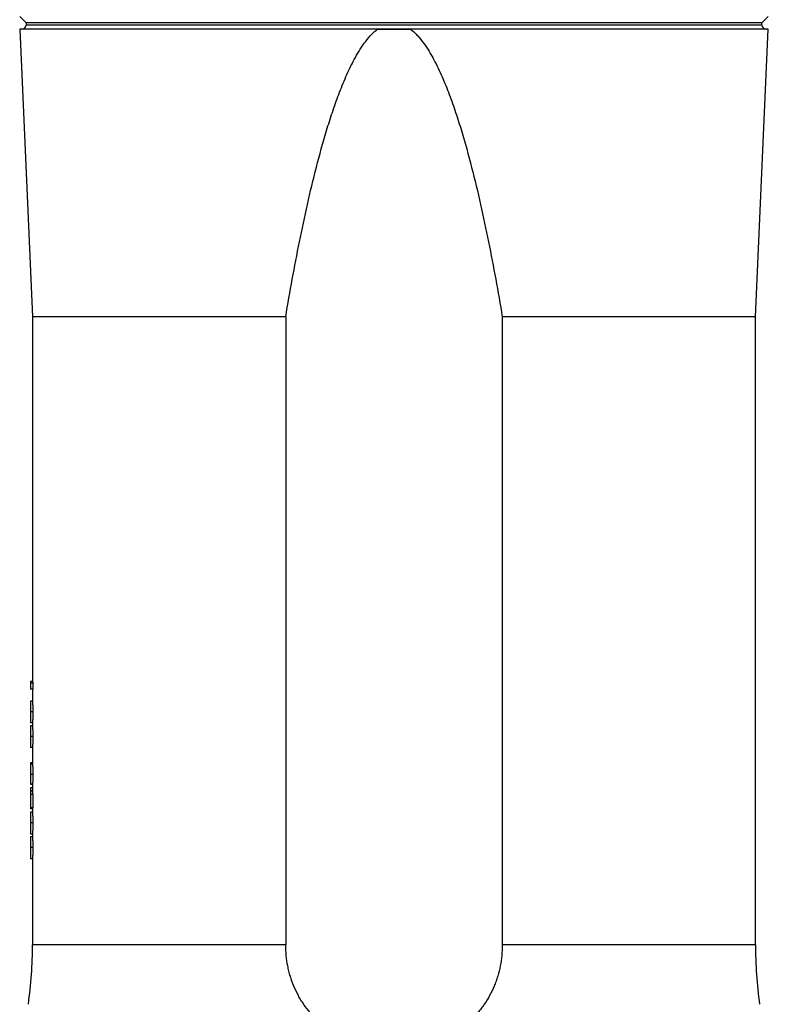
# Model space of a CAD drawing. Header units: millimetres. Extents: x 51 to 3958, y 1087 to 2585.
# Tile 6 of 10: x 1830 to 2180, y 1658 to 2118. Entities that reach past the tile are written whole.
import ezdxf

# ---------------------------------------------------------------- set-up
doc = ezdxf.new("R2010")
doc.units = ezdxf.units.MM

msp = doc.modelspace()

# ---------------------------------------------------------------- linework, layer by layer
at = {"color": 7, "linetype": 'Continuous', "lineweight": 25}
for p, q in [((1829.55, 2119.82), (1832.55, 2116.82)), ((2176.55, 2116.82), (2179.55, 2119.82)), ((1830.59, 2113.84), (1829.68, 2113.82)), ((1829.68, 2113.82), (1835.55, 1979.4)), ((1996.74, 2113.82), (1829.68, 2113.82)), ((1832.55, 2116.82), (1832.55, 2115.84)), ((2004.55, 2116.82), (1832.55, 2116.82)), ((2176.55, 2116.82), (2004.55, 2116.82)), ((2179.42, 2113.82), (2012.36, 2113.82)), ((2173.55, 1979.4), (2179.42, 2113.82)), ((2176.55, 2115.84), (2176.55, 2116.82)), ((2179.42, 2113.82), (2178.52, 2113.84)), ((1835.55, 1979.4), (1835.55, 1808.88)), ((1953.93, 1979.4), (1835.55, 1979.4)), ((1953.93, 1979.4), (1953.93, 1685.77)), ((2055.18, 1979.4), (2055.18, 1685.77)), ((2173.55, 1979.4), (2055.18, 1979.4)), ((2173.55, 1685.77), (2173.55, 1979.4)), ((1834.55, 1808.88), (1834.55, 1808)), ((1835.61, 1808.88), (1834.55, 1808.88)), ((1835.66, 1808), (1834.55, 1808)), ((1834.55, 1808), (1834.55, 1805.22)), ((1835.66, 1805.22), (1834.55, 1805.22)), ((1835.55, 1805.22), (1835.55, 1799.57)), ((1835.66, 1808), (1835.66, 1805.22)), ((1835.55, 1799.65), (1834.55, 1799.65)), ((1835.67, 1794.63), (1834.55, 1794.63)), ((1835.55, 1789.45), (1834.55, 1789.45)), ((1835.55, 1788.11), (1834.55, 1788.11)), ((1835.55, 1789.52), (1835.55, 1788.03)), ((1835.67, 1783.09), (1834.55, 1783.09)), ((1835.55, 1777.92), (1834.55, 1777.92)), ((1835.55, 1777.99), (1835.55, 1770.22)), ((1835.55, 1770.8), (1834.55, 1770.8)), ((1834.55, 1770.8), (1834.55, 1770.4)), ((1835.56, 1770.22), (1834.55, 1770.22)), ((1835.67, 1765.33), (1834.55, 1765.33)), ((1835.56, 1760.8), (1834.55, 1760.8)), ((1834.55, 1760.63), (1834.55, 1760.61)), ((1835.55, 1760.61), (1834.55, 1760.61)), ((1835.55, 1759.07), (1834.55, 1759.07)), ((1834.55, 1759.07), (1834.55, 1757.72)), ((1835.55, 1760.8), (1835.55, 1757.21)), ((1835.55, 1757.72), (1834.55, 1757.72)), ((1835.55, 1757.53), (1834.55, 1757.53)), ((1834.55, 1757.53), (1834.55, 1755.99)), ((1834.55, 1755.99), (1834.55, 1749.84)), ((1835.66, 1755.99), (1834.55, 1755.99)), ((1835.66, 1755.99), (1835.66, 1749.84)), ((1835.66, 1749.84), (1834.55, 1749.84)), ((1835.55, 1749.84), (1835.55, 1747.65)), ((1835.55, 1749.26), (1834.55, 1749.26)), ((1835.55, 1747.72), (1834.55, 1747.72)), ((1835.67, 1742.71), (1834.55, 1742.71)), ((1835.55, 1737.53), (1834.55, 1737.53)), ((1835.55, 1736.19), (1834.55, 1736.19)), ((1835.55, 1737.6), (1835.55, 1736.11)), ((1835.67, 1731.17), (1834.55, 1731.17)), ((1835.55, 1725.99), (1834.55, 1725.99)), ((1835.55, 1726.06), (1835.55, 1685.77))]:
    msp.add_line(p, q, dxfattribs=at)
at = {"color": 1, "linetype": 'Continuous', "lineweight": 25}
for p, q in [((2004.55, 2113.84), (1830.59, 2113.84)), ((2004.55, 2115.84), (1832.55, 2115.84)), ((2176.55, 2115.84), (2004.55, 2115.84)), ((2178.52, 2113.84), (2004.55, 2113.84)), ((1953.93, 1685.77), (1835.55, 1685.77)), ((2173.55, 1685.77), (2055.18, 1685.77))]:
    msp.add_line(p, q, dxfattribs=at)
at = {"color": 7, "linetype": 'Continuous', "lineweight": 25}
for centre, radius, start, end in [((1830.55, 2115.84), 2, 271, 0), ((2178.55, 2115.84), 2, 180, 269), ((1635.55, 1685.77), 200, 351.9901, 0), ((2373.55, 1685.77), 200, 180, 188.0099)]:
    msp.add_arc(centre, radius, start, end, dxfattribs=at)
for centre, ratio, start_param in [((2004.55, 1811.38), 0.572266, 3.167505), ((2004.55, 1757.21), 0.205128, 3.141593)]:
    msp.add_ellipse(centre, major_axis=(169, 0), ratio=ratio, start_param=start_param, end_param=3.176613, dxfattribs=at)
for points, knots in [([(1953.93, 1979.4), (1955.9, 1991.14), (1958.02, 2002.84), (1961.54, 2020.33), (1962.78, 2026.15), (1965.39, 2037.75), (1966.77, 2043.54), (1969.74, 2055.07), (1971.32, 2060.8), (1973.9, 2069.34), (1974.8, 2072.17), (1976.69, 2077.81), (1977.68, 2080.62), (1979.79, 2086.19), (1980.9, 2088.96), (1983.3, 2094.4), (1984.57, 2097.08), (1986.68, 2101.02), (1987.42, 2102.32), (1988.98, 2104.87), (1989.8, 2106.11), (1991.54, 2108.51), (1992.47, 2109.67), (1993.97, 2111.31), (1994.48, 2111.84), (1995.57, 2112.87), (1996.14, 2113.36), (1996.74, 2113.82)], [0, 0, 0, 0, 0.25, 0.25, 0.375, 0.375, 0.5, 0.5, 0.625, 0.625, 0.6875, 0.6875, 0.75, 0.75, 0.8125, 0.8125, 0.875, 0.875, 0.90625, 0.90625, 0.9375, 0.9375, 0.96875, 0.96875, 0.984375, 0.984375, 1, 1, 1, 1]), ([(2012.36, 2113.82), (2012.97, 2113.35), (2013.54, 2112.86), (2014.64, 2111.83), (2015.16, 2111.29), (2016.67, 2109.64), (2017.59, 2108.47), (2019.34, 2106.06), (2020.16, 2104.81), (2021.33, 2102.89), (2021.71, 2102.24), (2022.46, 2100.94), (2022.82, 2100.28), (2024.58, 2096.99), (2025.86, 2094.3), (2028.24, 2088.86), (2029.35, 2086.11), (2031.45, 2080.56), (2032.43, 2077.76), (2034.32, 2072.14), (2035.21, 2069.31), (2037.8, 2060.77), (2039.38, 2055.03), (2042.34, 2043.51), (2043.72, 2037.72), (2046.34, 2026.13), (2047.57, 2020.31), (2051.09, 2002.83), (2053.21, 1991.13), (2055.18, 1979.4)], [0, 0, 0, 0, 0.015625, 0.015625, 0.03125, 0.03125, 0.0625, 0.0625, 0.09375, 0.09375, 0.109375, 0.109375, 0.125, 0.125, 0.1875, 0.1875, 0.25, 0.25, 0.3125, 0.3125, 0.375, 0.375, 0.5, 0.5, 0.625, 0.625, 0.75, 0.75, 1, 1, 1, 1]), ([(1834.55, 1799.65), (1834.55, 1799.65), (1834.55, 1799.64), (1834.55, 1799.61), (1834.55, 1799.56), (1834.55, 1799.49), (1834.55, 1799.41), (1834.55, 1799.3), (1834.55, 1799.17), (1834.55, 1799.02), (1834.55, 1798.85), (1834.55, 1798.67), (1834.55, 1798.47), (1834.55, 1798.25), (1834.55, 1798.02), (1834.55, 1797.77), (1834.55, 1797.51), (1834.55, 1797.23), (1834.55, 1796.93), (1834.55, 1796.63), (1834.55, 1796.32), (1834.55, 1796), (1834.55, 1795.67), (1834.55, 1795.33), (1834.55, 1794.98), (1834.55, 1794.75), (1834.55, 1794.63)], [0, 0, 0, 0, 0.068595, 0.133246, 0.194313, 0.251279, 0.304513, 0.354235, 0.400481, 0.443411, 0.484015, 0.523252, 0.561042, 0.5979, 0.633518, 0.668314, 0.702496, 0.736685, 0.770293, 0.803437, 0.835913, 0.86846, 0.900847, 0.933467, 0.966258, 1, 1, 1, 1]), ([(1835.56, 1799.57), (1835.56, 1799.56), (1835.55, 1799.53), (1835.57, 1799.21), (1835.61, 1798.34), (1835.65, 1797.07), (1835.67, 1795.79), (1835.67, 1794.95), (1835.67, 1794.63)], [0, 0, 0, 0, 0.067809, 0.319174, 0.542344, 0.71719, 0.892209, 1, 1, 1, 1]), ([(1834.55, 1794.63), (1834.55, 1794.51), (1834.55, 1794.28), (1834.55, 1793.92), (1834.55, 1793.58), (1834.55, 1793.25), (1834.55, 1792.92), (1834.55, 1792.61), (1834.55, 1792.3), (1834.55, 1792), (1834.55, 1791.71), (1834.55, 1791.44), (1834.55, 1791.18), (1834.55, 1790.94), (1834.55, 1790.72), (1834.55, 1790.51), (1834.55, 1790.32), (1834.55, 1790.13), (1834.55, 1789.97), (1834.55, 1789.83), (1834.55, 1789.72), (1834.55, 1789.62), (1834.55, 1789.55), (1834.55, 1789.49), (1834.55, 1789.46), (1834.55, 1789.46), (1834.55, 1789.45)], [0, 0, 0, 0, 0.033788, 0.067194, 0.099862, 0.132567, 0.165151, 0.197913, 0.231319, 0.265083, 0.299255, 0.334399, 0.369943, 0.406284, 0.444064, 0.482998, 0.523354, 0.565537, 0.609613, 0.656391, 0.705885, 0.758325, 0.813832, 0.872795, 0.934722, 1, 1, 1, 1]), ([(1835.67, 1794.63), (1835.67, 1794.11), (1835.67, 1793.06), (1835.64, 1791.69), (1835.6, 1790.51), (1835.56, 1789.81), (1835.55, 1789.55), (1835.55, 1789.53), (1835.55, 1789.52)], [0, 0, 0, 0, 0.174494, 0.349819, 0.516901, 0.777834, 0.975814, 1, 1, 1, 1]), ([(1834.55, 1788.11), (1834.55, 1788.11), (1834.55, 1788.1), (1834.55, 1788.07), (1834.55, 1788.02), (1834.55, 1787.95), (1834.55, 1787.87), (1834.55, 1787.76), (1834.55, 1787.63), (1834.55, 1787.48), (1834.55, 1787.32), (1834.55, 1787.13), (1834.55, 1786.93), (1834.55, 1786.72), (1834.55, 1786.48), (1834.55, 1786.24), (1834.55, 1785.97), (1834.55, 1785.69), (1834.55, 1785.39), (1834.55, 1785.09), (1834.55, 1784.78), (1834.55, 1784.46), (1834.55, 1784.13), (1834.55, 1783.79), (1834.55, 1783.45), (1834.55, 1783.21), (1834.55, 1783.09)], [0, 0, 0, 0, 0.068595, 0.133246, 0.194313, 0.251279, 0.304513, 0.354235, 0.400481, 0.443411, 0.484015, 0.523252, 0.561042, 0.5979, 0.633518, 0.668314, 0.702496, 0.736685, 0.770293, 0.803437, 0.835913, 0.86846, 0.900847, 0.933467, 0.966258, 1, 1, 1, 1]), ([(1835.56, 1788.03), (1835.56, 1788.02), (1835.55, 1787.99), (1835.57, 1787.67), (1835.61, 1786.8), (1835.65, 1785.53), (1835.67, 1784.25), (1835.67, 1783.41), (1835.67, 1783.09)], [0, 0, 0, 0, 0.067809, 0.319174, 0.542344, 0.71719, 0.892209, 1, 1, 1, 1]), ([(1834.55, 1783.09), (1834.55, 1782.97), (1834.55, 1782.74), (1834.55, 1782.39), (1834.55, 1782.04), (1834.55, 1781.71), (1834.55, 1781.38), (1834.55, 1781.07), (1834.55, 1780.76), (1834.55, 1780.46), (1834.55, 1780.17), (1834.55, 1779.9), (1834.55, 1779.65), (1834.55, 1779.4), (1834.55, 1779.18), (1834.55, 1778.97), (1834.55, 1778.78), (1834.55, 1778.59), (1834.55, 1778.44), (1834.55, 1778.29), (1834.55, 1778.18), (1834.55, 1778.08), (1834.55, 1778.01), (1834.55, 1777.95), (1834.55, 1777.92), (1834.55, 1777.92), (1834.55, 1777.92)], [0, 0, 0, 0, 0.033788, 0.067194, 0.099862, 0.132567, 0.165151, 0.197913, 0.231319, 0.265083, 0.299255, 0.334399, 0.369943, 0.406284, 0.444064, 0.482998, 0.523354, 0.565537, 0.609613, 0.656391, 0.705885, 0.758325, 0.813832, 0.872795, 0.934722, 1, 1, 1, 1]), ([(1835.67, 1783.09), (1835.67, 1782.57), (1835.67, 1781.52), (1835.64, 1780.15), (1835.6, 1778.97), (1835.56, 1778.27), (1835.55, 1778.02), (1835.55, 1777.99), (1835.55, 1777.99)], [0, 0, 0, 0, 0.174494, 0.349819, 0.516901, 0.777834, 0.975814, 1, 1, 1, 1]), ([(1834.55, 1770.22), (1834.55, 1770.22), (1834.55, 1770.2), (1834.55, 1770.12), (1834.55, 1770), (1834.55, 1769.84), (1834.55, 1769.64), (1834.55, 1769.39), (1834.55, 1769.1), (1834.55, 1768.78), (1834.55, 1768.42), (1834.55, 1768.04), (1834.55, 1767.64), (1834.55, 1767.22), (1834.55, 1766.77), (1834.55, 1766.31), (1834.55, 1765.83), (1834.55, 1765.5), (1834.55, 1765.33)], [0, 0, 0, 0, 0.068791, 0.135103, 0.198979, 0.261904, 0.323495, 0.385195, 0.446969, 0.509765, 0.572251, 0.633405, 0.693251, 0.752583, 0.812579, 0.873275, 0.93555, 1, 1, 1, 1]), ([(1835.56, 1770.22), (1835.56, 1770.22), (1835.56, 1770.21), (1835.56, 1770.18), (1835.57, 1770.15), (1835.57, 1770.07), (1835.58, 1769.98), (1835.59, 1769.75), (1835.6, 1769.61), (1835.61, 1769.35), (1835.61, 1769.25), (1835.62, 1769.05), (1835.62, 1768.94), (1835.63, 1768.61), (1835.64, 1768.36), (1835.65, 1767.83), (1835.65, 1767.54), (1835.66, 1766.94), (1835.67, 1766.63), (1835.67, 1766.15), (1835.67, 1765.99), (1835.67, 1765.66), (1835.67, 1765.5), (1835.67, 1765.33)], [0, 0, 0, 0, 0.0625, 0.0625, 0.125, 0.125, 0.25, 0.25, 0.375, 0.375, 0.4375, 0.4375, 0.5, 0.5, 0.625, 0.625, 0.75, 0.75, 0.875, 0.875, 0.9375, 0.9375, 1, 1, 1, 1]), ([(1834.55, 1765.33), (1834.55, 1765.17), (1834.55, 1764.84), (1834.55, 1764.37), (1834.55, 1763.92), (1834.55, 1763.5), (1834.55, 1763.1), (1834.55, 1762.73), (1834.55, 1762.37), (1834.55, 1762.05), (1834.55, 1761.76), (1834.55, 1761.5), (1834.55, 1761.29), (1834.55, 1761.11), (1834.55, 1760.97), (1834.55, 1760.87), (1834.55, 1760.81), (1834.55, 1760.81), (1834.55, 1760.8)], [0, 0, 0, 0, 0.069475, 0.136517, 0.200789, 0.26383, 0.325735, 0.387291, 0.449509, 0.512968, 0.576275, 0.63758, 0.697903, 0.757172, 0.816599, 0.876653, 0.93729, 1, 1, 1, 1]), ([(1835.67, 1765.33), (1835.67, 1765.18), (1835.67, 1765.04), (1835.67, 1764.74), (1835.67, 1764.6), (1835.67, 1764.17), (1835.66, 1763.88), (1835.66, 1763.47), (1835.66, 1763.33), (1835.65, 1763.07), (1835.65, 1762.94), (1835.64, 1762.69), (1835.64, 1762.57), (1835.64, 1762.34), (1835.63, 1762.23), (1835.62, 1761.92), (1835.62, 1761.73), (1835.6, 1761.4), (1835.6, 1761.25), (1835.59, 1761.08), (1835.59, 1761.03), (1835.58, 1760.95), (1835.58, 1760.91), (1835.57, 1760.85), (1835.57, 1760.83), (1835.57, 1760.81), (1835.57, 1760.81), (1835.56, 1760.8)], [0, 0, 0, 0, 0.0625, 0.0625, 0.125, 0.125, 0.25, 0.25, 0.3125, 0.3125, 0.375, 0.375, 0.4375, 0.4375, 0.5, 0.5, 0.625, 0.625, 0.75, 0.75, 0.8125, 0.8125, 0.875, 0.875, 0.9375, 0.9375, 1, 1, 1, 1]), ([(1834.55, 1749.66), (1834.55, 1749.6), (1834.55, 1749.27), (1834.55, 1749.27), (1834.55, 1749.26)], [0, 0, 0, 0, 0.182495, 1, 1, 1, 1]), ([(1834.55, 1747.72), (1834.55, 1747.72), (1834.55, 1747.72), (1834.55, 1747.69), (1834.55, 1747.64), (1834.55, 1747.57), (1834.55, 1747.49), (1834.55, 1747.37), (1834.55, 1747.25), (1834.55, 1747.1), (1834.55, 1746.93), (1834.55, 1746.75), (1834.55, 1746.54), (1834.55, 1746.33), (1834.55, 1746.1), (1834.55, 1745.85), (1834.55, 1745.58), (1834.55, 1745.3), (1834.55, 1745.01), (1834.55, 1744.71), (1834.55, 1744.39), (1834.55, 1744.07), (1834.55, 1743.74), (1834.55, 1743.41), (1834.55, 1743.06), (1834.55, 1742.83), (1834.55, 1742.71)], [0, 0, 0, 0, 0.068595, 0.133246, 0.194313, 0.251279, 0.304513, 0.354235, 0.400481, 0.443411, 0.484015, 0.523252, 0.561042, 0.5979, 0.633518, 0.668314, 0.702496, 0.736685, 0.770293, 0.803437, 0.835913, 0.86846, 0.900847, 0.933467, 0.966258, 1, 1, 1, 1]), ([(1835.56, 1747.65), (1835.56, 1747.64), (1835.55, 1747.61), (1835.57, 1747.28), (1835.61, 1746.41), (1835.65, 1745.15), (1835.67, 1743.87), (1835.67, 1743.03), (1835.67, 1742.71)], [0, 0, 0, 0, 0.0678088, 0.3191739, 0.5423442, 0.7171898, 0.892209, 1, 1, 1, 1]), ([(1834.55, 1742.71), (1834.55, 1742.59), (1834.55, 1742.35), (1834.55, 1742), (1834.55, 1741.66), (1834.55, 1741.33), (1834.55, 1741), (1834.55, 1740.68), (1834.55, 1740.37), (1834.55, 1740.08), (1834.55, 1739.79), (1834.55, 1739.52), (1834.55, 1739.26), (1834.55, 1739.02), (1834.55, 1738.79), (1834.55, 1738.58), (1834.55, 1738.39), (1834.55, 1738.21), (1834.55, 1738.05), (1834.55, 1737.91), (1834.55, 1737.79), (1834.55, 1737.7), (1834.55, 1737.62), (1834.55, 1737.57), (1834.55, 1737.54), (1834.55, 1737.53), (1834.55, 1737.53)], [0, 0, 0, 0, 0.033788, 0.067194, 0.099862, 0.132567, 0.165151, 0.197913, 0.231319, 0.265083, 0.299255, 0.334399, 0.369943, 0.406284, 0.444064, 0.482998, 0.523354, 0.565537, 0.609613, 0.656391, 0.705885, 0.758325, 0.813832, 0.872795, 0.934722, 1, 1, 1, 1]), ([(1835.67, 1742.71), (1835.67, 1742.18), (1835.67, 1741.13), (1835.64, 1739.77), (1835.6, 1738.59), (1835.56, 1737.89), (1835.55, 1737.63), (1835.55, 1737.6), (1835.55, 1737.6)], [0, 0, 0, 0, 0.174494, 0.349819, 0.516901, 0.777834, 0.975814, 1, 1, 1, 1]), ([(1834.55, 1736.19), (1834.55, 1736.18), (1834.55, 1736.18), (1834.55, 1736.15), (1834.55, 1736.1), (1834.55, 1736.03), (1834.55, 1735.95), (1834.55, 1735.84), (1834.55, 1735.71), (1834.55, 1735.56), (1834.55, 1735.39), (1834.55, 1735.21), (1834.55, 1735.01), (1834.55, 1734.79), (1834.55, 1734.56), (1834.55, 1734.31), (1834.55, 1734.05), (1834.55, 1733.77), (1834.55, 1733.47), (1834.55, 1733.17), (1834.55, 1732.86), (1834.55, 1732.53), (1834.55, 1732.2), (1834.55, 1731.87), (1834.55, 1731.52), (1834.55, 1731.29), (1834.55, 1731.17)], [0, 0, 0, 0, 0.068595, 0.133246, 0.194313, 0.251279, 0.304513, 0.354235, 0.400481, 0.443411, 0.484015, 0.523252, 0.561042, 0.5979, 0.633518, 0.668314, 0.702496, 0.736685, 0.770293, 0.803437, 0.835913, 0.86846, 0.900847, 0.933467, 0.966258, 1, 1, 1, 1]), ([(1835.56, 1736.11), (1835.56, 1736.1), (1835.55, 1736.07), (1835.57, 1735.75), (1835.61, 1734.87), (1835.65, 1733.61), (1835.67, 1732.33), (1835.67, 1731.49), (1835.67, 1731.17)], [0, 0, 0, 0, 0.067809, 0.319174, 0.542344, 0.71719, 0.892209, 1, 1, 1, 1]), ([(1834.55, 1731.17), (1834.55, 1731.05), (1834.55, 1730.81), (1834.55, 1730.46), (1834.55, 1730.12), (1834.55, 1729.79), (1834.55, 1729.46), (1834.55, 1729.14), (1834.55, 1728.84), (1834.55, 1728.54), (1834.55, 1728.25), (1834.55, 1727.98), (1834.55, 1727.72), (1834.55, 1727.48), (1834.55, 1727.26), (1834.55, 1727.04), (1834.55, 1726.85), (1834.55, 1726.67), (1834.55, 1726.51), (1834.55, 1726.37), (1834.55, 1726.25), (1834.55, 1726.16), (1834.55, 1726.08), (1834.55, 1726.03), (1834.55, 1726), (1834.55, 1726), (1834.55, 1725.99)], [0, 0, 0, 0, 0.033788, 0.067194, 0.099862, 0.132567, 0.165151, 0.197913, 0.231319, 0.265083, 0.299255, 0.334399, 0.369943, 0.406284, 0.444064, 0.482998, 0.523354, 0.565537, 0.609613, 0.656391, 0.705885, 0.758325, 0.813832, 0.872795, 0.934722, 1, 1, 1, 1]), ([(1835.67, 1731.17), (1835.67, 1730.65), (1835.67, 1729.59), (1835.64, 1728.23), (1835.6, 1727.05), (1835.56, 1726.35), (1835.55, 1726.09), (1835.55, 1726.07), (1835.55, 1726.06)], [0, 0, 0, 0, 0.174494, 0.349819, 0.516901, 0.777834, 0.975814, 1, 1, 1, 1]), ([(2055.18, 1685.77), (2055.18, 1682.4), (2054.85, 1679.1), (2053.91, 1674.24), (2053.51, 1672.64), (2052.79, 1670.26), (2052.53, 1669.47), (2051.98, 1667.92), (2051.69, 1667.16), (2050.12, 1663.4), (2048.58, 1660.56), (2046.28, 1657.22), (2045.8, 1656.57), (2044.82, 1655.29), (2044.31, 1654.67), (2042.74, 1652.84), (2041.64, 1651.69), (2039.3, 1649.5), (2038.08, 1648.47), (2036.15, 1647.01), (2035.49, 1646.53), (2034.15, 1645.62), (2033.47, 1645.18), (2030.02, 1643.08), (2027.1, 1641.69), (2023.26, 1640.27), (2022.48, 1640), (2020.9, 1639.5), (2020.1, 1639.27), (2017.7, 1638.63), (2016.09, 1638.28), (2011.21, 1637.43), (2007.91, 1637.15), (2002.87, 1637.15), (2001.2, 1637.22), (1997.9, 1637.5), (1996.26, 1637.72), (1993.01, 1638.28), (1991.4, 1638.63), (1989, 1639.27), (1988.2, 1639.51), (1986.62, 1640.01), (1985.84, 1640.27), (1982, 1641.69), (1979.09, 1643.09), (1975.64, 1645.18), (1974.96, 1645.62), (1973.62, 1646.53), (1972.96, 1647), (1971.03, 1648.47), (1969.8, 1649.5), (1966.31, 1652.78), (1964.23, 1655.19), (1961.92, 1658.53), (1961.48, 1659.21), (1960.63, 1660.59), (1960.22, 1661.29), (1959.07, 1663.42), (1958.37, 1664.88), (1957.12, 1667.88), (1956.57, 1669.42), (1955.85, 1671.78), (1955.64, 1672.58), (1955.23, 1674.2), (1955.05, 1675.01), (1954.25, 1679.09), (1953.93, 1682.4), (1953.93, 1685.77)], [0, 0, 0, 0, 0.0625, 0.0625, 0.09375, 0.09375, 0.109375, 0.109375, 0.125, 0.125, 0.1875, 0.1875, 0.203125, 0.203125, 0.21875, 0.21875, 0.25, 0.25, 0.28125, 0.28125, 0.296875, 0.296875, 0.3125, 0.3125, 0.375, 0.375, 0.390625, 0.390625, 0.40625, 0.40625, 0.4375, 0.4375, 0.5, 0.5, 0.53125, 0.53125, 0.5625, 0.5625, 0.59375, 0.59375, 0.609375, 0.609375, 0.625, 0.625, 0.6875, 0.6875, 0.703125, 0.703125, 0.71875, 0.71875, 0.75, 0.75, 0.8125, 0.8125, 0.828125, 0.828125, 0.84375, 0.84375, 0.875, 0.875, 0.90625, 0.90625, 0.921875, 0.921875, 0.9375, 0.9375, 1, 1, 1, 1])]:
    msp.add_open_spline(points, degree=3, knots=knots, dxfattribs=at)
msp.add_open_spline([(1996.74, 2113.82), (2001.94, 2113.82), (2007.15, 2113.82), (2012.36, 2113.82)], degree=3, dxfattribs=at)

doc.saveas('drawing.dxf')
